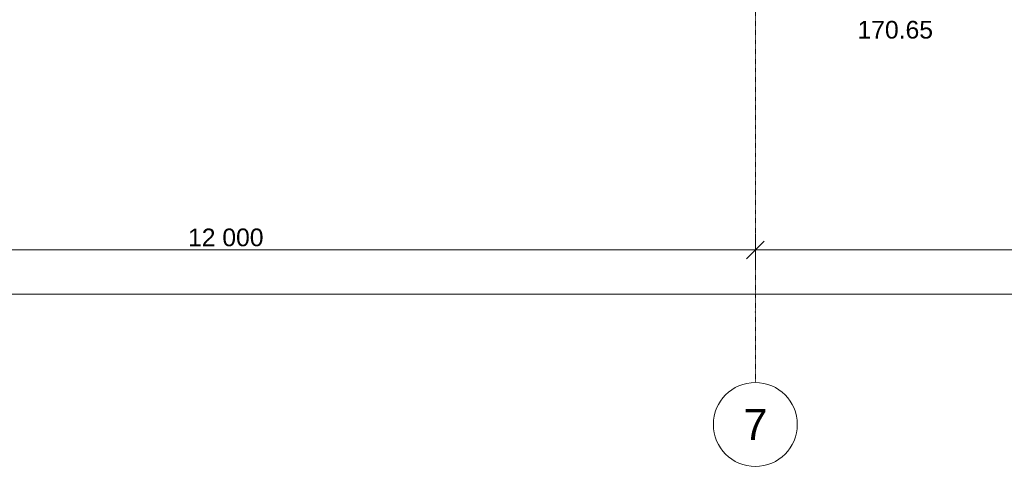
# Model space of a CAD drawing. Header units: millimetres. Extents: x -95523 to 190468, y -7401 to 17692.
# Tile 123 of 139: x 143244 to 154385, y -7148 to -2090. Entities that reach past the tile are written whole.
import ezdxf
from ezdxf.enums import TextEntityAlignment as Align

# ---------------------------------------------------------------- set-up
doc = ezdxf.new("R2010")
doc.units = ezdxf.units.MM
doc.header["$MEASUREMENT"] = 0
doc.linetypes.add('Штрих-Штриховая', pattern=[10.936111, 5.291667, -2.116667, 1.411111, -2.116667])
for name, color, linetype in [('Новый_Размер - Общий', 7, 'Continuous'), ('Размер - Общий', 7, 'Continuous'), ('Элемент Модели - Оси', 7, 'Continuous')]:
    doc.layers.add(name, color=color, linetype=linetype)
for name, color, linetype, lineweight in [('Новый_Размер - Общий_Ном._пера__1', 7, 'Continuous', 15), ('Размер - Общий_Ном._пера__1', 7, 'Continuous', 15), ('Размер - Отметка Уровня_Ном._пера__1', 7, 'Continuous', 15), ('Элемент Модели - Оси_Ном._пера__1', 7, 'Continuous', 15), ('Элемент Модели - Оси_Ном._пера__120', 7, 'Continuous', 5)]:
    doc.layers.add(name, color=color, linetype=linetype, lineweight=lineweight)
doc.styles.add('СГЕНЕРИР_СТИЛЬ_1', font='arial.ttf')
doc.styles.add('СГЕНЕРИР_СТИЛЬ_2', font='arial.ttf')
doc.dimstyles.new('СГЕНЕРИР_СТИЛЬ__1', dxfattribs={"dimtxt": 200, "dimasz": 190, "dimexe": 0.18, "dimexo": 0.0625, "dimgap": 0, "dimtad": 1, "dimtih": 1, "dimtoh": 1, "dimdec": 0, "dimzin": 0, "dimdsep": 46, "dimtxsty": 'СГЕНЕРИР_СТИЛЬ_2', "dimblk": 'ARROWHEAD_6', "dimblk1": 'ARROWHEAD_6', "dimblk2": 'ARROWHEAD_6', "dimcen": 0.09, "dimclrd": 7, "dimclre": 7, "dimclrt": 7, "dimazin": 0, "dimtfac": 1, "dimtdec": 4, "dimtmove": 0, "dimatfit": 3, "dimfxl": 1, "dimtolj": 1, "dimtzin": 0, "dimarcsym": 0})

# ---------------------------------------------------------------- blocks, each defined once
blk = doc.blocks.new('Стандартный Маркер Сетки[8]_1', base_point=(151568, 12803))
at = {"layer": 'Элемент Модели - Оси_Ном._пера__120', "color": 7, "linetype": 'Штрих-Штриховая', "lineweight": 5}
for p, q in [((151568, 12003), (151568, -5398)), ((151568, -5398), (151568, -6198))]:
    blk.add_line(p, q, dxfattribs=at)
at = {"layer": 'Элемент Модели - Оси_Ном._пера__120', "color": 7, "linetype": 'Continuous', "lineweight": 5}
blk.add_circle((151568, -6673), 475, dxfattribs=at)
at = {"layer": 'Элемент Модели - Оси_Ном._пера__120', "color": 7, "linetype": 'Штрих-Штриховая', "lineweight": 5}
blk.add_point((151568, -5398), dxfattribs=at)
blk.add_point((151568, -5398), dxfattribs=at)
at = {"layer": 'Элемент Модели - Оси_Ном._пера__1', "color": 7, "lineweight": 15, "style": 'СГЕНЕРИР_СТИЛЬ_1'}
blk.add_attdef('AC_MarkerText_1', text='', height=350, rotation=360, dxfattribs=at).set_placement((151568, -6498), align=Align.TOP_CENTER)
blk = doc.blocks.new('*D684', base_point=(95181, -198))
at = {"layer": 'Новый_Размер - Общий_Ном._пера__1', "color": 7, "linetype": 'Continuous', "lineweight": 15, "transparency": 16777216}
for p, q in [((67428, -5385), (67428, -5010)), ((187068, -5385), (187068, -5010)), ((67528, -5098), (67328, -5298)), ((186968, -5298), (187168, -5098)), ((67278, -5198), (67428, -5198)), ((67428, -5198), (187068, -5198)), ((187068, -5198), (187218, -5198))]:
    blk.add_line(p, q, dxfattribs=at)
at = {"layer": 'Новый_Размер - Общий_Ном._пера__1', "color": 7, "lineweight": 15, "transparency": 16777216, "insert": (126762, -5158), "char_height": 200, "attachment_point": 7, "style": 'СГЕНЕРИР_СТИЛЬ_2'}
blk.add_mtext('\\A1;119\\~640', dxfattribs=at)
blk = doc.blocks.new('ARROWHEAD_6')
at = {"color": 0, "linetype": 'Continuous', "lineweight": 0}
for p, q in [((0, 0), (-1, 0)), ((-0.5, -0.5), (0.5, 0.5))]:
    blk.add_line(p, q, dxfattribs=at)
blk = doc.blocks.new('*D689', base_point=(95181, -198))
at = {"layer": 'Размер - Общий_Ном._пера__1', "color": 7, "linetype": 'Continuous', "lineweight": 15, "transparency": 16777216}
for p, q in [((139568, -4885), (139568, -4510)), ((151568, -4885), (151568, -4510)), ((139668, -4598), (139468, -4798)), ((151668, -4598), (151468, -4798)), ((139568, -4698), (151568, -4698))]:
    blk.add_line(p, q, dxfattribs=at)
at = {"layer": 'Размер - Общий_Ном._пера__1', "color": 7, "lineweight": 15, "transparency": 16777216, "insert": (145149, -4658), "char_height": 200, "attachment_point": 7, "style": 'СГЕНЕРИР_СТИЛЬ_2'}
blk.add_mtext('\\A1;12\\~000', dxfattribs=at)
blk = doc.blocks.new('*D690', base_point=(95181, -198))
at = {"layer": 'Размер - Общий_Ном._пера__1', "color": 7, "linetype": 'Continuous', "lineweight": 15, "transparency": 16777216}
for p, q in [((151568, -4885), (151568, -4510)), ((187068, -4885), (187068, -4510)), ((151668, -4598), (151468, -4798)), ((186968, -4798), (187168, -4598)), ((151568, -4698), (187068, -4698)), ((187068, -4698), (187218, -4698))]:
    blk.add_line(p, q, dxfattribs=at)
at = {"layer": 'Размер - Общий_Ном._пера__1', "color": 7, "lineweight": 15, "transparency": 16777216, "insert": (168899, -4658), "char_height": 200, "attachment_point": 7, "style": 'СГЕНЕРИР_СТИЛЬ_2'}
blk.add_mtext('\\A1;35\\~500', dxfattribs=at)

msp = doc.modelspace()

# ---------------------------------------------------------------- block references
at = {"layer": 'Элемент Модели - Оси', "color": 7, "linetype": 'Continuous', "lineweight": 5}
msp.add_blockref('Стандартный Маркер Сетки[8]_1', (151568, 12802.5), dxfattribs=at).add_auto_attribs({'AC_MarkerText_1': '7'})

# ---------------------------------------------------------------- texts
at = {"layer": 'Размер - Отметка Уровня_Ном._пера__1', "color": 7, "linetype": 'Continuous', "lineweight": 15, "insert": (152723.8, -2306.6), "char_height": 200, "attachment_point": 7, "style": 'СГЕНЕРИР_СТИЛЬ_1'}
msp.add_mtext('\\A1;170.65', dxfattribs=at)

# ---------------------------------------------------------------- dimensions: what is measured, and where the dimension line sits
at = {"layer": 'Новый_Размер - Общий', "color": 7, "linetype": 'Continuous', "lineweight": 15}
dim = msp.add_linear_dim(base=(187068, -5197.5), p1=(67428, -5197.5), p2=(187068, -5197.5), dimstyle='СГЕНЕРИР_СТИЛЬ__1', dxfattribs=at)
dim.commit()
dim.dimension.update_dxf_attribs({"geometry": '*D684', "text_midpoint": (127257.7, -5057.5), "dimtype": 160})
at = {"layer": 'Размер - Общий', "color": 7, "linetype": 'Continuous', "lineweight": 15}
for base, p1, p2, picture, middle in [((151568, -4697.5), (139568, -4697.5), (151568, -4697.5), '*D689', (145567.7, -4557.5)), ((187068, -4697.5), (151568, -4697.5), (187068, -4697.5), '*D690', (169317.7, -4557.5))]:
    dim = msp.add_linear_dim(base=base, p1=p1, p2=p2, dimstyle='СГЕНЕРИР_СТИЛЬ__1', dxfattribs=at)
    dim.commit()
    dim.dimension.update_dxf_attribs({"geometry": picture, "text_midpoint": middle, "dimtype": 160})

doc.saveas('drawing.dxf')
